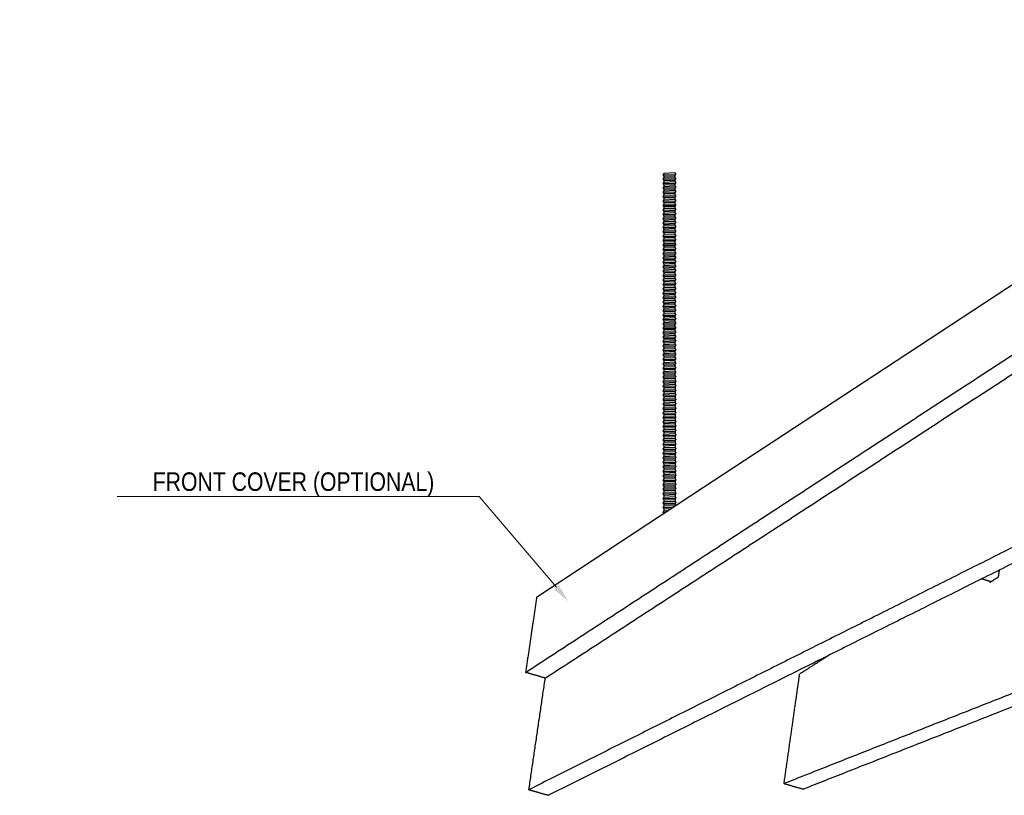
# Model space of a CAD drawing. Header units: centimetres. Extents: x 5283.6 to 5299.6, y 15505 to 15518.9.
# Tile 13 of 68: x 5286.496 to 5287.028, y 15512.191 to 15512.61. Entities that reach past the tile are written whole.
import ezdxf
from ezdxf import colors
from ezdxf.entities.mleader import LeaderData, LeaderLine
from ezdxf.math import Vec2, Vec3

# ---------------------------------------------------------------- set-up
doc = ezdxf.new("R2010")
doc.units = ezdxf.units.CM
doc.layers.add('_HD_muro', color=1, linetype='Continuous')
doc.layers.add('_HD_tornillo', color=30, linetype='Continuous')
doc.layers.add('HD021_Text', color=2, linetype='Continuous', lineweight=9)
for name, color, linetype, true_color in [('Make2D$visible$Curves$Default', 7, 'Continuous', 0x000000), ('Make2D$visible$Curves$General', 7, 'Continuous', 0x000000), ('Make2D$visible$Curves$UNICANAL', 7, 'Continuous', 0x000000)]:
    doc.layers.add(name, color=color, linetype=linetype, true_color=true_color)
doc.styles.add('Arial Narrow', font='ARIALN.TTF')

# ---------------------------------------------------------------- blocks, each defined once
blk = doc.blocks.new('Cirrus_1.20x2.40_iso@15')
at = {"layer": '_HD_tornillo'}
for p, q in [((5286.84384, 15512.52732), (5286.84323, 15512.5265)), ((5286.84323, 15512.5265), (5286.85033, 15512.52667)), ((5286.84323, 15512.5265), (5286.84384, 15512.52582)), ((5286.84983, 15512.52756), (5286.84384, 15512.52732)), ((5286.84384, 15512.52582), (5286.84983, 15512.52605)), ((5286.84384, 15512.52582), (5286.84384, 15512.52494)), ((5286.84983, 15512.52756), (5286.85033, 15512.52667)), ((5286.84983, 15512.52605), (5286.85033, 15512.52667)), ((5286.84983, 15512.52605), (5286.84983, 15512.52517)), ((5286.84384, 15512.52494), (5286.84323, 15512.52412)), ((5286.84323, 15512.52412), (5286.85033, 15512.52429)), ((5286.84323, 15512.52412), (5286.84384, 15512.52344)), ((5286.84384, 15512.52265), (5286.84323, 15512.52184)), ((5286.84323, 15512.52184), (5286.85033, 15512.52201)), ((5286.84323, 15512.52184), (5286.84384, 15512.52116)), ((5286.84384, 15512.5203), (5286.84323, 15512.51948)), ((5286.84384, 15512.52494), (5286.84983, 15512.52517)), ((5286.84384, 15512.52344), (5286.84983, 15512.52367)), ((5286.84384, 15512.52344), (5286.84384, 15512.52265)), ((5286.84384, 15512.52265), (5286.84983, 15512.52289)), ((5286.84384, 15512.52116), (5286.84983, 15512.52139)), ((5286.84384, 15512.52116), (5286.84384, 15512.5203)), ((5286.84384, 15512.5203), (5286.84983, 15512.52053)), ((5286.84983, 15512.52517), (5286.85033, 15512.52429)), ((5286.84983, 15512.52367), (5286.85033, 15512.52429)), ((5286.84983, 15512.52367), (5286.84983, 15512.52289)), ((5286.84983, 15512.52289), (5286.85033, 15512.52201)), ((5286.84983, 15512.52139), (5286.85033, 15512.52201)), ((5286.84983, 15512.52139), (5286.84983, 15512.52053)), ((5286.84983, 15512.52053), (5286.85033, 15512.51965)), ((5286.84323, 15512.51948), (5286.85033, 15512.51965)), ((5286.84323, 15512.51948), (5286.84384, 15512.5188)), ((5286.84384, 15512.51793), (5286.84323, 15512.51711)), ((5286.84323, 15512.51711), (5286.85033, 15512.51728)), ((5286.84323, 15512.51711), (5286.84384, 15512.51643)), ((5286.84384, 15512.51552), (5286.84323, 15512.5147)), ((5286.84384, 15512.5188), (5286.84983, 15512.51903)), ((5286.84384, 15512.5188), (5286.84384, 15512.51793)), ((5286.84384, 15512.51793), (5286.84983, 15512.51816)), ((5286.84384, 15512.51643), (5286.84983, 15512.51666)), ((5286.84384, 15512.51643), (5286.84384, 15512.51552)), ((5286.84384, 15512.51552), (5286.84983, 15512.51575)), ((5286.84983, 15512.51903), (5286.85033, 15512.51965)), ((5286.84983, 15512.51903), (5286.84983, 15512.51816)), ((5286.84983, 15512.51816), (5286.85033, 15512.51728)), ((5286.84983, 15512.51666), (5286.85033, 15512.51728)), ((5286.84983, 15512.51666), (5286.84983, 15512.51575)), ((5286.84983, 15512.51575), (5286.85033, 15512.51487)), ((5286.84323, 15512.5147), (5286.85033, 15512.51487)), ((5286.84323, 15512.5147), (5286.84384, 15512.51402)), ((5286.84384, 15512.5131), (5286.84323, 15512.51229)), ((5286.84323, 15512.51229), (5286.85033, 15512.51246)), ((5286.84323, 15512.51229), (5286.84384, 15512.51161)), ((5286.84384, 15512.51069), (5286.84323, 15512.50988)), ((5286.84323, 15512.50988), (5286.85033, 15512.51004)), ((5286.84323, 15512.50988), (5286.84384, 15512.5092)), ((5286.84384, 15512.51402), (5286.84983, 15512.51425)), ((5286.84384, 15512.51402), (5286.84384, 15512.5131)), ((5286.84384, 15512.5131), (5286.84983, 15512.51334)), ((5286.84384, 15512.51161), (5286.84983, 15512.51184)), ((5286.84384, 15512.51161), (5286.84384, 15512.51069)), ((5286.84384, 15512.51069), (5286.84983, 15512.51093)), ((5286.84983, 15512.51425), (5286.85033, 15512.51487)), ((5286.84983, 15512.51425), (5286.84983, 15512.51334)), ((5286.84983, 15512.51334), (5286.85033, 15512.51246)), ((5286.84983, 15512.51184), (5286.85033, 15512.51246)), ((5286.84983, 15512.51184), (5286.84983, 15512.51093)), ((5286.84983, 15512.51093), (5286.85033, 15512.51004)), ((5286.84983, 15512.50943), (5286.85033, 15512.51004)), ((5286.84384, 15512.50828), (5286.84323, 15512.50746)), ((5286.84323, 15512.50746), (5286.85033, 15512.50763)), ((5286.84323, 15512.50746), (5286.84384, 15512.50678)), ((5286.84384, 15512.5059), (5286.84323, 15512.50508)), ((5286.84323, 15512.50508), (5286.85033, 15512.50525)), ((5286.84323, 15512.50508), (5286.84384, 15512.5044)), ((5286.84384, 15512.5092), (5286.84983, 15512.50943)), ((5286.84384, 15512.5092), (5286.84384, 15512.50828)), ((5286.84384, 15512.50828), (5286.84983, 15512.50851)), ((5286.84384, 15512.50678), (5286.84983, 15512.50702)), ((5286.84384, 15512.50678), (5286.84384, 15512.5059)), ((5286.84384, 15512.5059), (5286.84983, 15512.50613)), ((5286.84384, 15512.5044), (5286.84983, 15512.50463)), ((5286.84384, 15512.5044), (5286.84384, 15512.50362)), ((5286.84983, 15512.50943), (5286.84983, 15512.50851)), ((5286.84983, 15512.50852), (5286.85033, 15512.50763)), ((5286.84983, 15512.50702), (5286.85033, 15512.50763)), ((5286.84983, 15512.50702), (5286.84983, 15512.50613)), ((5286.84983, 15512.50614), (5286.85033, 15512.50525)), ((5286.84983, 15512.50463), (5286.85033, 15512.50525)), ((5286.84983, 15512.50463), (5286.84983, 15512.50385)), ((5286.84384, 15512.50362), (5286.84323, 15512.5028)), ((5286.84323, 15512.5028), (5286.85033, 15512.50297)), ((5286.84323, 15512.5028), (5286.84384, 15512.50212)), ((5286.84384, 15512.50126), (5286.84323, 15512.50044)), ((5286.84323, 15512.50044), (5286.85033, 15512.50061)), ((5286.84323, 15512.50044), (5286.84384, 15512.49976)), ((5286.84384, 15512.50362), (5286.84983, 15512.50385)), ((5286.84384, 15512.50212), (5286.84983, 15512.50235)), ((5286.84384, 15512.50212), (5286.84384, 15512.50126)), ((5286.84384, 15512.50126), (5286.84983, 15512.50149)), ((5286.84384, 15512.49976), (5286.84983, 15512.49999)), ((5286.84384, 15512.49976), (5286.84384, 15512.49889)), ((5286.84384, 15512.49889), (5286.84983, 15512.49912)), ((5286.84983, 15512.50385), (5286.85033, 15512.50297)), ((5286.84983, 15512.50235), (5286.85033, 15512.50297)), ((5286.84983, 15512.50235), (5286.84983, 15512.50149)), ((5286.84983, 15512.50149), (5286.85033, 15512.50061)), ((5286.84983, 15512.49999), (5286.85033, 15512.50061)), ((5286.84983, 15512.49999), (5286.84983, 15512.49912)), ((5286.84983, 15512.49913), (5286.85033, 15512.49824)), ((5286.84384, 15512.49889), (5286.84323, 15512.49807)), ((5286.84323, 15512.49807), (5286.85033, 15512.49824)), ((5286.84323, 15512.49807), (5286.84384, 15512.49739)), ((5286.84384, 15512.49662), (5286.84323, 15512.49581)), ((5286.84323, 15512.49581), (5286.85033, 15512.49598)), ((5286.84323, 15512.49581), (5286.84384, 15512.49513)), ((5286.84384, 15512.49409), (5286.84323, 15512.49327)), ((5286.84384, 15512.49739), (5286.84983, 15512.49763)), ((5286.84384, 15512.49739), (5286.84384, 15512.49662)), ((5286.84384, 15512.49662), (5286.84983, 15512.49686)), ((5286.84384, 15512.49513), (5286.84983, 15512.49536)), ((5286.84384, 15512.49513), (5286.84384, 15512.49409)), ((5286.84384, 15512.49409), (5286.84983, 15512.49432)), ((5286.84983, 15512.49763), (5286.85033, 15512.49824)), ((5286.84983, 15512.49763), (5286.84983, 15512.49686)), ((5286.84983, 15512.49686), (5286.85033, 15512.49598)), ((5286.84983, 15512.49536), (5286.85033, 15512.49598)), ((5286.84983, 15512.49536), (5286.84983, 15512.49432)), ((5286.84983, 15512.49432), (5286.85033, 15512.49344)), ((5286.84323, 15512.49327), (5286.85033, 15512.49344)), ((5286.84323, 15512.49327), (5286.84384, 15512.49259)), ((5286.84384, 15512.4918), (5286.84323, 15512.49099)), ((5286.84323, 15512.49099), (5286.85033, 15512.49116)), ((5286.84323, 15512.49099), (5286.84384, 15512.49031)), ((5286.84384, 15512.48945), (5286.84323, 15512.48863)), ((5286.84323, 15512.48863), (5286.85033, 15512.4888)), ((5286.84323, 15512.48863), (5286.84384, 15512.48795)), ((5286.84384, 15512.49259), (5286.84983, 15512.49282)), ((5286.84384, 15512.49259), (5286.84384, 15512.4918)), ((5286.84384, 15512.4918), (5286.84983, 15512.49204)), ((5286.84384, 15512.49031), (5286.84983, 15512.49054)), ((5286.84384, 15512.49031), (5286.84384, 15512.48945)), ((5286.84384, 15512.48945), (5286.84983, 15512.48968)), ((5286.84983, 15512.49282), (5286.85033, 15512.49344)), ((5286.84983, 15512.49282), (5286.84983, 15512.49204)), ((5286.84983, 15512.49204), (5286.85033, 15512.49116)), ((5286.84983, 15512.49054), (5286.85033, 15512.49116)), ((5286.84983, 15512.49054), (5286.84983, 15512.48968)), ((5286.84983, 15512.48968), (5286.85033, 15512.4888)), ((5286.84983, 15512.48818), (5286.85033, 15512.4888)), ((5286.84384, 15512.48708), (5286.84323, 15512.48626)), ((5286.84323, 15512.48626), (5286.85033, 15512.48643)), ((5286.84323, 15512.48626), (5286.84384, 15512.48558)), ((5286.84384, 15512.48467), (5286.84323, 15512.48385)), ((5286.84323, 15512.48385), (5286.85033, 15512.48402)), ((5286.84323, 15512.48385), (5286.84384, 15512.48317)), ((5286.84384, 15512.48795), (5286.84983, 15512.48818)), ((5286.84384, 15512.48795), (5286.84384, 15512.48708)), ((5286.84384, 15512.48708), (5286.84983, 15512.48731)), ((5286.84384, 15512.48558), (5286.84983, 15512.48581)), ((5286.84384, 15512.48558), (5286.84384, 15512.48467)), ((5286.84384, 15512.48467), (5286.84983, 15512.4849)), ((5286.84384, 15512.48317), (5286.84983, 15512.4834)), ((5286.84384, 15512.48317), (5286.84384, 15512.48228)), ((5286.84983, 15512.48818), (5286.84983, 15512.48731)), ((5286.84983, 15512.48731), (5286.85033, 15512.48643)), ((5286.84983, 15512.48581), (5286.85033, 15512.48643)), ((5286.84983, 15512.48581), (5286.84983, 15512.4849)), ((5286.84983, 15512.4849), (5286.85033, 15512.48402)), ((5286.84983, 15512.4834), (5286.85033, 15512.48402)), ((5286.84983, 15512.4834), (5286.84983, 15512.48252)), ((5286.84384, 15512.48228), (5286.84323, 15512.48147)), ((5286.84323, 15512.48147), (5286.85033, 15512.48164)), ((5286.84323, 15512.48147), (5286.84384, 15512.48079)), ((5286.84384, 15512.48), (5286.84323, 15512.47918)), ((5286.84323, 15512.47918), (5286.85033, 15512.47935)), ((5286.84323, 15512.47918), (5286.84384, 15512.4785)), ((5286.84384, 15512.47764), (5286.84323, 15512.47683)), ((5286.84384, 15512.48228), (5286.84983, 15512.48252)), ((5286.84384, 15512.48079), (5286.84983, 15512.48102)), ((5286.84384, 15512.48079), (5286.84384, 15512.48)), ((5286.84384, 15512.48), (5286.84983, 15512.48023)), ((5286.84384, 15512.4785), (5286.84983, 15512.47874)), ((5286.84384, 15512.4785), (5286.84384, 15512.47764)), ((5286.84384, 15512.47764), (5286.84983, 15512.47788)), ((5286.84983, 15512.48252), (5286.85033, 15512.48164)), ((5286.84983, 15512.48102), (5286.85033, 15512.48164)), ((5286.84983, 15512.48102), (5286.84983, 15512.48023)), ((5286.84983, 15512.48024), (5286.85033, 15512.47935)), ((5286.84983, 15512.47874), (5286.85033, 15512.47935)), ((5286.84983, 15512.47874), (5286.84983, 15512.47788)), ((5286.84983, 15512.47788), (5286.85033, 15512.47699)), ((5286.84323, 15512.47683), (5286.85033, 15512.47699)), ((5286.84323, 15512.47683), (5286.84384, 15512.47614)), ((5286.84384, 15512.47527), (5286.84323, 15512.47446)), ((5286.84323, 15512.47446), (5286.85033, 15512.47463)), ((5286.84323, 15512.47446), (5286.84384, 15512.47378)), ((5286.84384, 15512.47286), (5286.84323, 15512.47205)), ((5286.84384, 15512.47614), (5286.84983, 15512.47638)), ((5286.84384, 15512.47614), (5286.84384, 15512.47527)), ((5286.84384, 15512.47527), (5286.84983, 15512.47551)), ((5286.84384, 15512.47378), (5286.84983, 15512.47401)), ((5286.84384, 15512.47378), (5286.84384, 15512.47286)), ((5286.84384, 15512.47286), (5286.84983, 15512.4731)), ((5286.84983, 15512.47638), (5286.85033, 15512.47699)), ((5286.84983, 15512.47638), (5286.84983, 15512.47551)), ((5286.84983, 15512.47551), (5286.85033, 15512.47463)), ((5286.84983, 15512.47401), (5286.85033, 15512.47463)), ((5286.84983, 15512.47401), (5286.84983, 15512.4731)), ((5286.84983, 15512.4731), (5286.85033, 15512.47222)), ((5286.84323, 15512.47205), (5286.85033, 15512.47222)), ((5286.84323, 15512.47205), (5286.84384, 15512.47137)), ((5286.84384, 15512.47045), (5286.84323, 15512.46963)), ((5286.84323, 15512.46963), (5286.85033, 15512.4698)), ((5286.84323, 15512.46963), (5286.84384, 15512.46895)), ((5286.84384, 15512.46804), (5286.84323, 15512.46722)), ((5286.84323, 15512.46722), (5286.85033, 15512.46739)), ((5286.84323, 15512.46722), (5286.84384, 15512.46654)), ((5286.84384, 15512.47137), (5286.84983, 15512.4716)), ((5286.84384, 15512.47137), (5286.84384, 15512.47045)), ((5286.84384, 15512.47045), (5286.84983, 15512.47068)), ((5286.84384, 15512.46895), (5286.84983, 15512.46919)), ((5286.84384, 15512.46895), (5286.84384, 15512.46804)), ((5286.84384, 15512.46804), (5286.84983, 15512.46827)), ((5286.84983, 15512.4716), (5286.85033, 15512.47222)), ((5286.84983, 15512.4716), (5286.84983, 15512.47068)), ((5286.84983, 15512.47069), (5286.85033, 15512.4698)), ((5286.84983, 15512.46919), (5286.85033, 15512.4698)), ((5286.84983, 15512.46919), (5286.84983, 15512.46827)), ((5286.84983, 15512.46828), (5286.85033, 15512.46739)), ((5286.84983, 15512.46678), (5286.85033, 15512.46739)), ((5286.84384, 15512.46563), (5286.84323, 15512.46481)), ((5286.84323, 15512.46481), (5286.85033, 15512.46498)), ((5286.84323, 15512.46481), (5286.84384, 15512.46413)), ((5286.84384, 15512.46325), (5286.84323, 15512.46243)), ((5286.84323, 15512.46243), (5286.85033, 15512.4626)), ((5286.84323, 15512.46243), (5286.84384, 15512.46175)), ((5286.84384, 15512.46654), (5286.84983, 15512.46678)), ((5286.84384, 15512.46654), (5286.84384, 15512.46563)), ((5286.84384, 15512.46563), (5286.84983, 15512.46586)), ((5286.84384, 15512.46413), (5286.84983, 15512.46436)), ((5286.84384, 15512.46413), (5286.84384, 15512.46325)), ((5286.84384, 15512.46325), (5286.84983, 15512.46348)), ((5286.84384, 15512.46175), (5286.84983, 15512.46198)), ((5286.84384, 15512.46175), (5286.84384, 15512.46096)), ((5286.84983, 15512.46678), (5286.84983, 15512.46586)), ((5286.84983, 15512.46586), (5286.85033, 15512.46498)), ((5286.84983, 15512.46436), (5286.85033, 15512.46498)), ((5286.84983, 15512.46436), (5286.84983, 15512.46348)), ((5286.84983, 15512.46348), (5286.85033, 15512.4626)), ((5286.84983, 15512.46198), (5286.85033, 15512.4626)), ((5286.84983, 15512.46198), (5286.84983, 15512.4612)), ((5286.84384, 15512.46096), (5286.84323, 15512.46015)), ((5286.84323, 15512.46015), (5286.85033, 15512.46032)), ((5286.84323, 15512.46015), (5286.84384, 15512.45947)), ((5286.84384, 15512.4586), (5286.84323, 15512.45779)), ((5286.84323, 15512.45779), (5286.85033, 15512.45796)), ((5286.84323, 15512.45779), (5286.84384, 15512.45711)), ((5286.84384, 15512.46096), (5286.84983, 15512.4612)), ((5286.84384, 15512.45947), (5286.84983, 15512.4597)), ((5286.84384, 15512.45947), (5286.84384, 15512.4586)), ((5286.84384, 15512.4586), (5286.84983, 15512.45884)), ((5286.84384, 15512.45711), (5286.84983, 15512.45734)), ((5286.84384, 15512.45711), (5286.84384, 15512.45624)), ((5286.84384, 15512.45624), (5286.84983, 15512.45647)), ((5286.84983, 15512.4612), (5286.85033, 15512.46032)), ((5286.84983, 15512.4597), (5286.85033, 15512.46032)), ((5286.84983, 15512.4597), (5286.84983, 15512.45884)), ((5286.84983, 15512.45884), (5286.85033, 15512.45796)), ((5286.84983, 15512.45734), (5286.85033, 15512.45796)), ((5286.84983, 15512.45734), (5286.84983, 15512.45647)), ((5286.84983, 15512.45647), (5286.85033, 15512.45559)), ((5286.84384, 15512.45624), (5286.84323, 15512.45542)), ((5286.84323, 15512.45542), (5286.85033, 15512.45559)), ((5286.84323, 15512.45542), (5286.84384, 15512.45474)), ((5286.84384, 15512.45397), (5286.84323, 15512.45315)), ((5286.84323, 15512.45315), (5286.85033, 15512.45332)), ((5286.84323, 15512.45315), (5286.84384, 15512.45247)), ((5286.84384, 15512.45143), (5286.84323, 15512.45062)), ((5286.84384, 15512.45474), (5286.84983, 15512.45497)), ((5286.84384, 15512.45474), (5286.84384, 15512.45397)), ((5286.84384, 15512.45397), (5286.84983, 15512.4542)), ((5286.84384, 15512.45247), (5286.84983, 15512.45271)), ((5286.84384, 15512.45247), (5286.84384, 15512.45143)), ((5286.84384, 15512.45143), (5286.84983, 15512.45167)), ((5286.84983, 15512.45497), (5286.85033, 15512.45559)), ((5286.84983, 15512.45497), (5286.84983, 15512.4542)), ((5286.84983, 15512.45421), (5286.85033, 15512.45332)), ((5286.84983, 15512.45271), (5286.85033, 15512.45332)), ((5286.84983, 15512.45271), (5286.84983, 15512.45167)), ((5286.84983, 15512.45167), (5286.85033, 15512.45078)), ((5286.84323, 15512.45062), (5286.85033, 15512.45078)), ((5286.84323, 15512.45062), (5286.84384, 15512.44994)), ((5286.84384, 15512.44915), (5286.84323, 15512.44833)), ((5286.84323, 15512.44833), (5286.85033, 15512.4485)), ((5286.84323, 15512.44833), (5286.84384, 15512.44765)), ((5286.84384, 15512.44679), (5286.84323, 15512.44598)), ((5286.84323, 15512.44598), (5286.85033, 15512.44614)), ((5286.84323, 15512.44598), (5286.84384, 15512.44529)), ((5286.84384, 15512.44994), (5286.84983, 15512.45017)), ((5286.84384, 15512.44994), (5286.84384, 15512.44915)), ((5286.84384, 15512.44915), (5286.84983, 15512.44938)), ((5286.84384, 15512.44765), (5286.84983, 15512.44789)), ((5286.84384, 15512.44765), (5286.84384, 15512.44679)), ((5286.84384, 15512.44679), (5286.84983, 15512.44703)), ((5286.84983, 15512.45017), (5286.85033, 15512.45078)), ((5286.84983, 15512.45017), (5286.84983, 15512.44938)), ((5286.84983, 15512.44939), (5286.85033, 15512.4485)), ((5286.84983, 15512.44789), (5286.85033, 15512.4485)), ((5286.84983, 15512.44789), (5286.84983, 15512.44703)), ((5286.84983, 15512.44703), (5286.85033, 15512.44614)), ((5286.84983, 15512.44553), (5286.85033, 15512.44614)), ((5286.84384, 15512.44442), (5286.84323, 15512.44361)), ((5286.84323, 15512.44361), (5286.85033, 15512.44378)), ((5286.84323, 15512.44361), (5286.84384, 15512.44293)), ((5286.84384, 15512.44201), (5286.84323, 15512.4412)), ((5286.84323, 15512.4412), (5286.85033, 15512.44136)), ((5286.84323, 15512.4412), (5286.84384, 15512.44051)), ((5286.84384, 15512.44529), (5286.84983, 15512.44553)), ((5286.84384, 15512.44529), (5286.84384, 15512.44442)), ((5286.84384, 15512.44442), (5286.84983, 15512.44466)), ((5286.84384, 15512.44293), (5286.84983, 15512.44316)), ((5286.84384, 15512.44293), (5286.84384, 15512.44201)), ((5286.84384, 15512.44201), (5286.84983, 15512.44225)), ((5286.84384, 15512.44051), (5286.84983, 15512.44075)), ((5286.84384, 15512.44051), (5286.84384, 15512.43963)), ((5286.84983, 15512.44553), (5286.84983, 15512.44466)), ((5286.84983, 15512.44466), (5286.85033, 15512.44378)), ((5286.84983, 15512.44316), (5286.85033, 15512.44378)), ((5286.84983, 15512.44316), (5286.84983, 15512.44225)), ((5286.84983, 15512.44225), (5286.85033, 15512.44136)), ((5286.84983, 15512.44075), (5286.85033, 15512.44136)), ((5286.84983, 15512.44075), (5286.84983, 15512.43986)), ((5286.84384, 15512.43963), (5286.84323, 15512.43881)), ((5286.84323, 15512.43881), (5286.85033, 15512.43898)), ((5286.84323, 15512.43881), (5286.84384, 15512.43813)), ((5286.84384, 15512.43735), (5286.84323, 15512.43653)), ((5286.84323, 15512.43653), (5286.85026, 15512.43683)), ((5286.84323, 15512.43653), (5286.84384, 15512.43585)), ((5286.84384, 15512.43963), (5286.84983, 15512.43986)), ((5286.84384, 15512.43813), (5286.84983, 15512.43837)), ((5286.84384, 15512.43813), (5286.84384, 15512.43735)), ((5286.84384, 15512.43735), (5286.84983, 15512.43758)), ((5286.84384, 15512.43585), (5286.84983, 15512.43608)), ((5286.84384, 15512.43585), (5286.84384, 15512.43491)), ((5286.84384, 15512.43492), (5286.84983, 15512.43515)), ((5286.84983, 15512.43987), (5286.85033, 15512.43898)), ((5286.84983, 15512.43837), (5286.85033, 15512.43898)), ((5286.84983, 15512.43837), (5286.84983, 15512.43758)), ((5286.84983, 15512.43758), (5286.85033, 15512.4367)), ((5286.84983, 15512.43608), (5286.85033, 15512.4367)), ((5286.84983, 15512.43608), (5286.84983, 15512.43515)), ((5286.84984, 15512.43515), (5286.85034, 15512.43427)), ((5286.84384, 15512.43492), (5286.84324, 15512.4341)), ((5286.84324, 15512.4341), (5286.85034, 15512.43427)), ((5286.84324, 15512.4341), (5286.84384, 15512.43342)), ((5286.84384, 15512.43248), (5286.84324, 15512.43167)), ((5286.84324, 15512.43167), (5286.85034, 15512.43184)), ((5286.84324, 15512.43167), (5286.84384, 15512.43099)), ((5286.84384, 15512.43007), (5286.84324, 15512.42926)), ((5286.84384, 15512.43342), (5286.84983, 15512.43365)), ((5286.84384, 15512.43342), (5286.84384, 15512.43248)), ((5286.84384, 15512.43248), (5286.84983, 15512.43272)), ((5286.84384, 15512.43099), (5286.84983, 15512.43122)), ((5286.84384, 15512.43099), (5286.84384, 15512.43007)), ((5286.84384, 15512.43007), (5286.84983, 15512.43031)), ((5286.84983, 15512.43365), (5286.85034, 15512.43427)), ((5286.84983, 15512.43365), (5286.84983, 15512.43272)), ((5286.84983, 15512.43122), (5286.85034, 15512.43184)), ((5286.84983, 15512.43122), (5286.84983, 15512.43031)), ((5286.84984, 15512.43272), (5286.85034, 15512.43184)), ((5286.84984, 15512.43031), (5286.85034, 15512.42942)), ((5286.84324, 15512.42926), (5286.85034, 15512.42942)), ((5286.84324, 15512.42926), (5286.84384, 15512.42857)), ((5286.84384, 15512.42766), (5286.84324, 15512.42684)), ((5286.84324, 15512.42684), (5286.85034, 15512.42701)), ((5286.84324, 15512.42684), (5286.84384, 15512.42616)), ((5286.84384, 15512.42523), (5286.84324, 15512.42441)), ((5286.84324, 15512.42441), (5286.85034, 15512.42458)), ((5286.84384, 15512.42857), (5286.84983, 15512.42881)), ((5286.84384, 15512.42857), (5286.84384, 15512.42766)), ((5286.84384, 15512.42766), (5286.84983, 15512.42789)), ((5286.84384, 15512.42616), (5286.84983, 15512.4264)), ((5286.84384, 15512.42616), (5286.84384, 15512.42523)), ((5286.84384, 15512.42523), (5286.84983, 15512.42546)), ((5286.84983, 15512.42881), (5286.85034, 15512.42942)), ((5286.84983, 15512.42881), (5286.84983, 15512.42789)), ((5286.84983, 15512.4264), (5286.85034, 15512.42701)), ((5286.84983, 15512.4264), (5286.84983, 15512.42546)), ((5286.84983, 15512.42396), (5286.85034, 15512.42458)), ((5286.84984, 15512.4279), (5286.85034, 15512.42701)), ((5286.84984, 15512.42546), (5286.85034, 15512.42458)), ((5286.84324, 15512.42441), (5286.84384, 15512.42373)), ((5286.84384, 15512.42281), (5286.84324, 15512.422)), ((5286.84324, 15512.422), (5286.85034, 15512.42217)), ((5286.84324, 15512.422), (5286.84384, 15512.42132)), ((5286.84384, 15512.42038), (5286.84324, 15512.41956)), ((5286.84324, 15512.41956), (5286.85034, 15512.41973)), ((5286.84324, 15512.41956), (5286.84384, 15512.41888)), ((5286.84384, 15512.42373), (5286.84983, 15512.42396)), ((5286.84384, 15512.42373), (5286.84384, 15512.42281)), ((5286.84384, 15512.42281), (5286.84983, 15512.42305)), ((5286.84384, 15512.42132), (5286.84983, 15512.42155)), ((5286.84384, 15512.42132), (5286.84384, 15512.42038)), ((5286.84384, 15512.42038), (5286.84983, 15512.42061)), ((5286.84983, 15512.42396), (5286.84983, 15512.42305)), ((5286.84983, 15512.42155), (5286.85034, 15512.42217)), ((5286.84983, 15512.42155), (5286.84983, 15512.42061)), ((5286.84983, 15512.41912), (5286.85034, 15512.41973)), ((5286.84984, 15512.42305), (5286.85034, 15512.42217)), ((5286.84984, 15512.42062), (5286.85034, 15512.41973)), ((5286.84386, 15512.41798), (5286.84326, 15512.41716)), ((5286.84326, 15512.41716), (5286.85036, 15512.41733)), ((5286.84326, 15512.41716), (5286.84386, 15512.41648)), ((5286.84386, 15512.41554), (5286.84326, 15512.41473)), ((5286.84326, 15512.41473), (5286.85036, 15512.41489)), ((5286.84326, 15512.41473), (5286.84386, 15512.41404)), ((5286.84384, 15512.41888), (5286.84983, 15512.41912)), ((5286.84384, 15512.41888), (5286.84384, 15512.41797)), ((5286.84386, 15512.41798), (5286.84985, 15512.41821)), ((5286.84386, 15512.41648), (5286.84985, 15512.41671)), ((5286.84386, 15512.41648), (5286.84386, 15512.41554)), ((5286.84386, 15512.41554), (5286.84985, 15512.41578)), ((5286.84386, 15512.41404), (5286.84985, 15512.41428)), ((5286.84386, 15512.41404), (5286.84386, 15512.41313)), ((5286.84983, 15512.41912), (5286.84983, 15512.4182)), ((5286.84985, 15512.41671), (5286.85036, 15512.41733)), ((5286.84985, 15512.41671), (5286.84985, 15512.41578)), ((5286.84985, 15512.41428), (5286.85036, 15512.41489)), ((5286.84985, 15512.41428), (5286.84985, 15512.41336)), ((5286.84986, 15512.41821), (5286.85036, 15512.41733)), ((5286.84986, 15512.41578), (5286.85036, 15512.41489)), ((5286.84386, 15512.41313), (5286.84326, 15512.41231)), ((5286.84326, 15512.41231), (5286.85036, 15512.41248)), ((5286.84326, 15512.41231), (5286.84386, 15512.41163)), ((5286.84386, 15512.41072), (5286.84326, 15512.4099)), ((5286.84326, 15512.4099), (5286.85036, 15512.41007)), ((5286.84326, 15512.4099), (5286.84386, 15512.40922)), ((5286.84386, 15512.41313), (5286.84985, 15512.41336)), ((5286.84386, 15512.41163), (5286.84985, 15512.41187)), ((5286.84386, 15512.41163), (5286.84386, 15512.41072)), ((5286.84386, 15512.41072), (5286.84985, 15512.41095)), ((5286.84386, 15512.40922), (5286.84985, 15512.40945)), ((5286.84386, 15512.40922), (5286.84386, 15512.40828)), ((5286.84386, 15512.40828), (5286.84985, 15512.40852)), ((5286.84985, 15512.41187), (5286.85036, 15512.41248)), ((5286.84985, 15512.41187), (5286.84985, 15512.41095)), ((5286.84985, 15512.40945), (5286.85036, 15512.41007)), ((5286.84985, 15512.40945), (5286.84985, 15512.40852)), ((5286.84986, 15512.41337), (5286.85036, 15512.41248)), ((5286.84986, 15512.41096), (5286.85036, 15512.41007)), ((5286.84986, 15512.40852), (5286.85036, 15512.40764)), ((5286.84386, 15512.40828), (5286.84326, 15512.40747)), ((5286.84326, 15512.40747), (5286.85036, 15512.40764)), ((5286.84326, 15512.40747), (5286.84386, 15512.40679)), ((5286.84386, 15512.40587), (5286.84326, 15512.40506)), ((5286.84326, 15512.40506), (5286.85036, 15512.40523)), ((5286.84326, 15512.40506), (5286.84386, 15512.40438)), ((5286.84386, 15512.40344), (5286.84326, 15512.40262)), ((5286.84386, 15512.40679), (5286.84985, 15512.40702)), ((5286.84386, 15512.40679), (5286.84386, 15512.40587)), ((5286.84386, 15512.40587), (5286.84985, 15512.40611)), ((5286.84386, 15512.40438), (5286.84985, 15512.40461)), ((5286.84386, 15512.40438), (5286.84386, 15512.40344)), ((5286.84386, 15512.40344), (5286.84985, 15512.40367)), ((5286.84985, 15512.40702), (5286.85036, 15512.40764)), ((5286.84985, 15512.40702), (5286.84985, 15512.40611)), ((5286.84985, 15512.40461), (5286.85036, 15512.40523)), ((5286.84985, 15512.40461), (5286.84985, 15512.40367)), ((5286.84986, 15512.40611), (5286.85036, 15512.40523)), ((5286.84986, 15512.40368), (5286.85036, 15512.40279)), ((5286.84326, 15512.40262), (5286.85036, 15512.40279)), ((5286.84326, 15512.40262), (5286.84386, 15512.40194)), ((5286.84387, 15512.40103), (5286.84327, 15512.40021)), ((5286.84327, 15512.40021), (5286.85036, 15512.40038)), ((5286.84327, 15512.40021), (5286.84387, 15512.39953)), ((5286.84387, 15512.3986), (5286.84327, 15512.39778)), ((5286.84327, 15512.39778), (5286.85036, 15512.39795)), ((5286.84386, 15512.40194), (5286.84985, 15512.40217)), ((5286.84386, 15512.40194), (5286.84386, 15512.40103)), ((5286.84387, 15512.40103), (5286.84986, 15512.40126)), ((5286.84387, 15512.39953), (5286.84986, 15512.39977)), ((5286.84387, 15512.39953), (5286.84387, 15512.3986)), ((5286.84387, 15512.3986), (5286.84986, 15512.39883)), ((5286.84985, 15512.40217), (5286.85036, 15512.40279)), ((5286.84985, 15512.40217), (5286.84985, 15512.40126)), ((5286.84986, 15512.39977), (5286.85036, 15512.40038)), ((5286.84986, 15512.39977), (5286.84986, 15512.39883)), ((5286.84986, 15512.39733), (5286.85036, 15512.39795)), ((5286.84987, 15512.40127), (5286.85036, 15512.40038)), ((5286.84987, 15512.39883), (5286.85036, 15512.39795)), ((5286.84327, 15512.39778), (5286.84387, 15512.3971)), ((5286.84387, 15512.39619), (5286.84327, 15512.39537)), ((5286.84327, 15512.39537), (5286.85036, 15512.39554)), ((5286.84327, 15512.39537), (5286.84387, 15512.39469)), ((5286.84387, 15512.39377), (5286.84327, 15512.39296)), ((5286.84327, 15512.39296), (5286.85036, 15512.39313)), ((5286.84327, 15512.39296), (5286.84387, 15512.39228)), ((5286.84387, 15512.3971), (5286.84986, 15512.39733)), ((5286.84387, 15512.3971), (5286.84387, 15512.39619)), ((5286.84387, 15512.39619), (5286.84986, 15512.39642)), ((5286.84387, 15512.39469), (5286.84986, 15512.39492)), ((5286.84387, 15512.39469), (5286.84387, 15512.39377)), ((5286.84387, 15512.39377), (5286.84986, 15512.39401)), ((5286.84986, 15512.39733), (5286.84986, 15512.39642)), ((5286.84986, 15512.39492), (5286.85036, 15512.39554)), ((5286.84986, 15512.39492), (5286.84986, 15512.39401)), ((5286.84986, 15512.39251), (5286.85036, 15512.39313)), ((5286.84987, 15512.39642), (5286.85036, 15512.39554)), ((5286.84987, 15512.39401), (5286.85036, 15512.39313)), ((5286.84387, 15512.39134), (5286.84327, 15512.39052)), ((5286.84327, 15512.39052), (5286.85036, 15512.39069)), ((5286.84327, 15512.39052), (5286.84387, 15512.38984)), ((5286.84387, 15512.38893), (5286.84327, 15512.38811)), ((5286.84327, 15512.38811), (5286.85036, 15512.38828)), ((5286.84327, 15512.38811), (5286.84387, 15512.38743)), ((5286.84387, 15512.39228), (5286.84986, 15512.39251)), ((5286.84387, 15512.39228), (5286.84387, 15512.39134)), ((5286.84387, 15512.39134), (5286.84986, 15512.39157)), ((5286.84387, 15512.38984), (5286.84986, 15512.39007)), ((5286.84387, 15512.38984), (5286.84387, 15512.38893)), ((5286.84387, 15512.38893), (5286.84986, 15512.38916)), ((5286.84387, 15512.38743), (5286.84986, 15512.38766)), ((5286.84387, 15512.38743), (5286.84387, 15512.38649)), ((5286.84986, 15512.39251), (5286.84986, 15512.39157)), ((5286.84986, 15512.39007), (5286.85036, 15512.39069)), ((5286.84986, 15512.39007), (5286.84986, 15512.38916)), ((5286.84986, 15512.38766), (5286.85036, 15512.38828)), ((5286.84986, 15512.38766), (5286.84986, 15512.38673)), ((5286.84987, 15512.39158), (5286.85036, 15512.39069)), ((5286.84987, 15512.38916), (5286.85036, 15512.38828)), ((5286.84387, 15512.38649), (5286.84327, 15512.38568)), ((5286.84327, 15512.38568), (5286.85036, 15512.38585)), ((5286.84327, 15512.38568), (5286.84387, 15512.385)), ((5286.84387, 15512.38408), (5286.84327, 15512.38327)), ((5286.84327, 15512.38327), (5286.85036, 15512.38343)), ((5286.84327, 15512.38327), (5286.84387, 15512.38258)), ((5286.84387, 15512.38649), (5286.84986, 15512.38673)), ((5286.84387, 15512.385), (5286.84986, 15512.38523)), ((5286.84387, 15512.385), (5286.84387, 15512.38408)), ((5286.84387, 15512.38408), (5286.84986, 15512.38432)), ((5286.84387, 15512.38258), (5286.84986, 15512.38282)), ((5286.84387, 15512.38258), (5286.84387, 15512.38167)), ((5286.84387, 15512.38167), (5286.84986, 15512.3819)), ((5286.84986, 15512.38523), (5286.85036, 15512.38585)), ((5286.84986, 15512.38523), (5286.84986, 15512.38432)), ((5286.84986, 15512.38282), (5286.85036, 15512.38343)), ((5286.84986, 15512.38282), (5286.84986, 15512.3819)), ((5286.84987, 15512.38673), (5286.85036, 15512.38585)), ((5286.84987, 15512.38432), (5286.85036, 15512.38343)), ((5286.84987, 15512.38191), (5286.85036, 15512.38102)), ((5286.84387, 15512.38167), (5286.84327, 15512.38085)), ((5286.84327, 15512.38085), (5286.85036, 15512.38102)), ((5286.84327, 15512.38085), (5286.84387, 15512.38017)), ((5286.84387, 15512.37924), (5286.84327, 15512.37842)), ((5286.84327, 15512.37842), (5286.85036, 15512.37859)), ((5286.84327, 15512.37842), (5286.84387, 15512.37774)), ((5286.84387, 15512.37682), (5286.84327, 15512.37601)), ((5286.84387, 15512.38017), (5286.84986, 15512.38041)), ((5286.84387, 15512.38017), (5286.84387, 15512.37924)), ((5286.84387, 15512.37924), (5286.84986, 15512.37947)), ((5286.84387, 15512.37774), (5286.84986, 15512.37797)), ((5286.84387, 15512.37774), (5286.84387, 15512.37682)), ((5286.84387, 15512.37682), (5286.84986, 15512.37706)), ((5286.84986, 15512.38041), (5286.85036, 15512.38102)), ((5286.84986, 15512.38041), (5286.84986, 15512.37947)), ((5286.84986, 15512.37797), (5286.85036, 15512.37859)), ((5286.84986, 15512.37797), (5286.84986, 15512.37706)), ((5286.84987, 15512.37947), (5286.85036, 15512.37859)), ((5286.84987, 15512.37706), (5286.85036, 15512.37618)), ((5286.84327, 15512.37601), (5286.85036, 15512.37618)), ((5286.84327, 15512.37601), (5286.84387, 15512.37533)), ((5286.84387, 15512.37441), (5286.84327, 15512.3736)), ((5286.84327, 15512.3736), (5286.85036, 15512.37376)), ((5286.84327, 15512.3736), (5286.84387, 15512.37291)), ((5286.84387, 15512.37198), (5286.84327, 15512.37116)), ((5286.84327, 15512.37116), (5286.85036, 15512.37133)), ((5286.84387, 15512.37533), (5286.84986, 15512.37556)), ((5286.84387, 15512.37533), (5286.84387, 15512.37441)), ((5286.84387, 15512.37441), (5286.84986, 15512.37465)), ((5286.84387, 15512.37291), (5286.84986, 15512.37315)), ((5286.84387, 15512.37291), (5286.84387, 15512.37198)), ((5286.84387, 15512.37198), (5286.84986, 15512.37221)), ((5286.84986, 15512.37556), (5286.85036, 15512.37618)), ((5286.84986, 15512.37556), (5286.84986, 15512.37465)), ((5286.84986, 15512.37315), (5286.85036, 15512.37376)), ((5286.84986, 15512.37315), (5286.84986, 15512.37221)), ((5286.84986, 15512.37071), (5286.85036, 15512.37133)), ((5286.84987, 15512.37465), (5286.85036, 15512.37376)), ((5286.84987, 15512.37222), (5286.85036, 15512.37133)), ((5286.84327, 15512.37116), (5286.84387, 15512.37048)), ((5286.84387, 15512.36957), (5286.84327, 15512.36875)), ((5286.84327, 15512.36875), (5286.85036, 15512.36892)), ((5286.84327, 15512.36875), (5286.84387, 15512.36807)), ((5286.84387, 15512.36713), (5286.84327, 15512.36632)), ((5286.84327, 15512.36632), (5286.85036, 15512.36649)), ((5286.84327, 15512.36632), (5286.84387, 15512.36564)), ((5286.84387, 15512.37048), (5286.84986, 15512.37071)), ((5286.84387, 15512.37048), (5286.84387, 15512.36957)), ((5286.84387, 15512.36957), (5286.84986, 15512.3698)), ((5286.84387, 15512.36807), (5286.84986, 15512.3683)), ((5286.84387, 15512.36807), (5286.84387, 15512.36713)), ((5286.84387, 15512.36713), (5286.84986, 15512.36737)), ((5286.84986, 15512.37071), (5286.84986, 15512.3698)), ((5286.84986, 15512.3683), (5286.85036, 15512.36892)), ((5286.84986, 15512.3683), (5286.84986, 15512.36737)), ((5286.84986, 15512.36587), (5286.85036, 15512.36649)), ((5286.84987, 15512.3698), (5286.85036, 15512.36892)), ((5286.84987, 15512.36737), (5286.85036, 15512.36649)), ((5286.84387, 15512.36472), (5286.84327, 15512.3639)), ((5286.84327, 15512.3639), (5286.85036, 15512.36407)), ((5286.84327, 15512.3639), (5286.84387, 15512.36322)), ((5286.84387, 15512.36231), (5286.84327, 15512.36149)), ((5286.84327, 15512.36149), (5286.85036, 15512.36166)), ((5286.84327, 15512.36149), (5286.84387, 15512.36081)), ((5286.84387, 15512.36564), (5286.84986, 15512.36587)), ((5286.84387, 15512.36564), (5286.84387, 15512.36472)), ((5286.84387, 15512.36472), (5286.84986, 15512.36495)), ((5286.84387, 15512.36322), (5286.84986, 15512.36346)), ((5286.84387, 15512.36322), (5286.84387, 15512.36231)), ((5286.84387, 15512.36231), (5286.84986, 15512.36254)), ((5286.84387, 15512.36081), (5286.84986, 15512.36104)), ((5286.84387, 15512.36081), (5286.84387, 15512.35988)), ((5286.84986, 15512.36587), (5286.84986, 15512.36495)), ((5286.84986, 15512.36346), (5286.85036, 15512.36407)), ((5286.84986, 15512.36346), (5286.84986, 15512.36254)), ((5286.84986, 15512.36104), (5286.85036, 15512.36166)), ((5286.84986, 15512.36104), (5286.84986, 15512.36011)), ((5286.84987, 15512.36496), (5286.85036, 15512.36407)), ((5286.84987, 15512.36255), (5286.85036, 15512.36166)), ((5286.84387, 15512.35988), (5286.84327, 15512.35906)), ((5286.84327, 15512.35906), (5286.85036, 15512.35923)), ((5286.84327, 15512.35906), (5286.84387, 15512.35838)), ((5286.84387, 15512.35746), (5286.84327, 15512.35665)), ((5286.84327, 15512.35665), (5286.85036, 15512.35682)), ((5286.84327, 15512.35665), (5286.84387, 15512.35597)), ((5286.84387, 15512.35988), (5286.84986, 15512.36011)), ((5286.84387, 15512.35838), (5286.84986, 15512.35861)), ((5286.84387, 15512.35838), (5286.84387, 15512.35746)), ((5286.84387, 15512.35746), (5286.84986, 15512.3577)), ((5286.84387, 15512.35597), (5286.84986, 15512.3562)), ((5286.84387, 15512.35597), (5286.84387, 15512.35505)), ((5286.84986, 15512.35861), (5286.85036, 15512.35923)), ((5286.84986, 15512.35861), (5286.84986, 15512.3577)), ((5286.84986, 15512.3562), (5286.85036, 15512.35682)), ((5286.84986, 15512.3562), (5286.84986, 15512.35528)), ((5286.84987, 15512.36011), (5286.85036, 15512.35923)), ((5286.84987, 15512.3577), (5286.85036, 15512.35682)), ((5286.84387, 15512.35505), (5286.84327, 15512.35424)), ((5286.84327, 15512.35424), (5286.85036, 15512.3544)), ((5286.84327, 15512.35424), (5286.84387, 15512.35355)), ((5286.84387, 15512.35249), (5286.84327, 15512.35167)), ((5286.84327, 15512.35167), (5286.85036, 15512.35184)), ((5286.84327, 15512.35167), (5286.84387, 15512.35099)), ((5286.84387, 15512.35005), (5286.84327, 15512.34924)), ((5286.84387, 15512.35505), (5286.84986, 15512.35528)), ((5286.84387, 15512.35355), (5286.84986, 15512.35379)), ((5286.84387, 15512.35355), (5286.84387, 15512.35249)), ((5286.84387, 15512.35249), (5286.84986, 15512.35272)), ((5286.84387, 15512.35099), (5286.84986, 15512.35122)), ((5286.84387, 15512.35099), (5286.84387, 15512.35005)), ((5286.84387, 15512.35005), (5286.84986, 15512.35029)), ((5286.84986, 15512.35379), (5286.85036, 15512.3544)), ((5286.84986, 15512.35379), (5286.84986, 15512.35272)), ((5286.84986, 15512.35122), (5286.85036, 15512.35184)), ((5286.84986, 15512.35122), (5286.84986, 15512.35029)), ((5286.84987, 15512.35529), (5286.85036, 15512.3544)), ((5286.84987, 15512.35272), (5286.85036, 15512.35184)), ((5286.84987, 15512.35029), (5286.85036, 15512.3494)), ((5286.84327, 15512.34924), (5286.85036, 15512.3494)), ((5286.84327, 15512.34924), (5286.84387, 15512.34855)), ((5286.84387, 15512.34764), (5286.84327, 15512.34682)), ((5286.84327, 15512.34682), (5286.84914, 15512.34696)), ((5286.84327, 15512.34682), (5286.84387, 15512.34614)), ((5286.84387, 15512.34523), (5286.84327, 15512.34415)), ((5286.84387, 15512.34855), (5286.84986, 15512.34879)), ((5286.84387, 15512.34855), (5286.84387, 15512.34764)), ((5286.84387, 15512.34764), (5286.84986, 15512.34787)), ((5286.84387, 15512.34614), (5286.84815, 15512.34631)), ((5286.84387, 15512.34614), (5286.84387, 15512.34523)), ((5286.84387, 15512.34496), (5286.84624, 15512.34506)), ((5286.84986, 15512.34879), (5286.85036, 15512.3494)), ((5286.84986, 15512.34879), (5286.84986, 15512.34787)), ((5286.84987, 15512.34788), (5286.85005, 15512.34756)), ((5286.84327, 15512.34415), (5286.84492, 15512.34419)), ((5286.84327, 15512.34415), (5286.84385, 15512.34349))]:
    blk.add_line(p, q, dxfattribs=at)
at = {"layer": 'Make2D$visible$Curves$Default', "color": 7}
blk.add_lwpolyline([(5287.24985, 15512.61033), (5287.14995, 15512.54467), (5287.05262, 15512.4807), (5286.95776, 15512.41835), (5286.86528, 15512.35757), (5286.77509, 15512.29829)], dxfattribs=at)
for points, weights in [([(5286.76913, 15512.25774), (5286.99901, 15512.40766), (5287.22771, 15512.55683)], [1273.46167238, 1233.98669249, 1194.51171261]), ([(5286.77977, 15512.25468), (5287.00983, 15512.4044), (5287.23871, 15512.55335)], [1274.29365253, 1234.81867264, 1195.34369275]), ([(5287.17369, 15512.39613), (5286.96653, 15512.29236), (5286.77093, 15512.19438)], [1201.10568354, 1236.60906201, 1272.11244049]), ([(5287.18468, 15512.39279), (5286.97734, 15512.28918), (5286.78157, 15512.19136)], [1201.93766368, 1237.44104216, 1272.94442064]), ([(5287.31068, 15512.35639), (5287.10388, 15512.27473), (5286.90876, 15512.19769)], [1211.47091097, 1247.73423502, 1283.99755907]), ([(5287.32148, 15512.3531), (5287.11451, 15512.2716), (5286.91922, 15512.19469)], [1212.30289111, 1248.56621517, 1284.82953922]), ([(5287.02461, 15512.30936), (5287.02487, 15512.31121), (5287.02512, 15512.31306)], [1266.53431806, 1266.60112775, 1266.66793745]), ([(5287.01987, 15512.30634), (5287.02224, 15512.30785), (5287.02461, 15512.30936)], [1267.34077065, 1266.93754435, 1266.53431806]), ([(5287.01995, 15512.3069), (5287.01991, 15512.30662), (5287.01987, 15512.30634)], [1267.36101815, 1267.3508944, 1267.34077065]), ([(5286.91722, 15512.25701), (5286.92487, 15512.2619), (5286.93254, 15512.2668)], [1286.16359084, 1284.82329101, 1283.48299147]), ([(5286.77093, 15512.19438), (5286.77535, 15512.22456), (5286.77977, 15512.2547)], [1272.11244049, 1273.20340076, 1274.29436102]), ([(5286.90876, 15512.19769), (5286.91399, 15512.19619), (5286.91922, 15512.19469)], [1283.99755907, 1284.41354915, 1284.82953922]), ([(5286.77093, 15512.19438), (5286.77625, 15512.19287), (5286.78157, 15512.19136)], [1272.11244049, 1272.52843056, 1272.94442064])]:
    blk.add_rational_spline(points, weights, degree=2, dxfattribs=at)
blk.add_rational_spline([(5286.90876, 15512.19769), (5286.9121, 15512.22106), (5286.91542, 15512.2444), (5286.91632, 15512.2507), (5286.91722, 15512.25701)], [1283.99755907, 1284.85002211, 1285.70248515, 1285.933038, 1286.16359084], degree=2, knots=[-257.545685, -257.545685, -257.545685, -251.747352, -251.747352, -250.179118, -250.179118, -250.179118], dxfattribs=at)
at = {"layer": 'Make2D$visible$Curves$General', "color": 7}
for points, weights in [([(5286.77509, 15512.29829), (5286.77211, 15512.27803), (5286.76913, 15512.25774)], [1274.93185883, 1274.1967656, 1273.46167238]), ([(5286.77977, 15512.25468), (5286.77445, 15512.25621), (5286.76913, 15512.25774)], [1274.29365253, 1273.87766245, 1273.46167238])]:
    blk.add_rational_spline(points, weights, degree=2, dxfattribs=at)
at = {"layer": 'Make2D$visible$Curves$UNICANAL', "color": 7}
blk.add_rational_spline([(5287.02049, 15512.30674), (5287.01797, 15512.30748), (5287.01545, 15512.30823)], [1122.66641475, 1122.48991159, 1122.31340842], degree=2, dxfattribs=at)

msp = doc.modelspace()

# ---------------------------------------------------------------- block references
at = {"layer": '_HD_muro'}
msp.add_blockref('Cirrus_1.20x2.40_iso@15', (0, 0), dxfattribs=at)

# ---------------------------------------------------------------- leaders
at = {"layer": 'HD021_Text'}
ml = msp.add_multileader_mtext('Standard', dxfattribs=at)
ml.set_content('UNISTRUT', color=5, style='Arial Narrow')
ml.set_leader_properties(color=5, linetype='ByLayer', lineweight=15)
ml.build(insert=Vec2(0, 0))
ml.multileader.update_dxf_attribs({"text_left_attachment_type": 6, "text_right_attachment_type": 6, "dogleg_length": 0.1, "arrow_head_size": 0.01, "scale": 5})
ctx = ml.context
ctx.base_point, ctx.scale, ctx.char_height, ctx.arrow_head_size, ctx.landing_gap_size, ctx.plane_origin = Vec3(5287.91887, 15512.43062), 5, 0.01, 0.01, 0.015, Vec3(5288.14887, 15512.268)
ctx.left_attachment, ctx.right_attachment, ctx.text_align_type = 6, 6, 2
notes = []
notes.append((ctx, [(0, (1, 1, 0), (5288.01497, 15512.43062), (-1, 0), 0.00929, [(1, [(5288.02546, 15512.24836)], 0, [])])]))
ctx.mtext.insert, ctx.mtext.width, ctx.mtext.alignment, ctx.mtext.flow_direction = Vec3(5287.99067, 15512.44262), 0.2878579, 3, 5
ml = msp.add_multileader_mtext('Standard', dxfattribs=at)
ml.set_content('FRONT COVER (OPTIONAL)', color=5, style='Arial Narrow')
ml.set_leader_properties(color=5, linetype='ByLayer', lineweight=15)
ml.build(insert=Vec2(0, 0))
ml.multileader.update_dxf_attribs({"text_left_attachment_type": 6, "text_right_attachment_type": 6, "dogleg_length": 0.1, "arrow_head_size": 0.01, "scale": 5})
ctx = ml.context
ctx.base_point, ctx.scale, ctx.char_height, ctx.arrow_head_size, ctx.landing_gap_size, ctx.plane_origin = Vec3(5286.55435, 15512.35285), 5, 0.01, 0.01, 0.015, Vec3(5286.91253, 15512.31255)
ctx.left_attachment, ctx.right_attachment, ctx.text_align_type = 6, 6, 2
notes.append((ctx, [(0, (1, 1, 0), (5286.74409, 15512.35285), (-1, 0), 0.00929, [(1, [(5286.79226, 15512.29608)], 0, [])])]))
ctx.mtext.insert, ctx.mtext.width, ctx.mtext.alignment, ctx.mtext.flow_direction = Vec3(5286.7198, 15512.36579), 0.2878579, 3, 5
for ctx, leaders in notes:
    for number, flags, end, landing, length, lines in leaders:
        leader = LeaderData()
        leader.index, (leader.has_last_leader_line, leader.has_dogleg_vector, leader.attachment_direction) = number, flags
        leader.last_leader_point, leader.dogleg_vector, leader.dogleg_length = Vec3(end), Vec3(landing), length
        for number, points, colour, breaks in lines:
            line = LeaderLine()
            line.index, line.vertices, line.color, line.breaks = number, Vec3.list(points), colors.encode_raw_color(colour), breaks
            leader.lines.append(line)
        ctx.leaders.append(leader)

doc.saveas('drawing.dxf')
